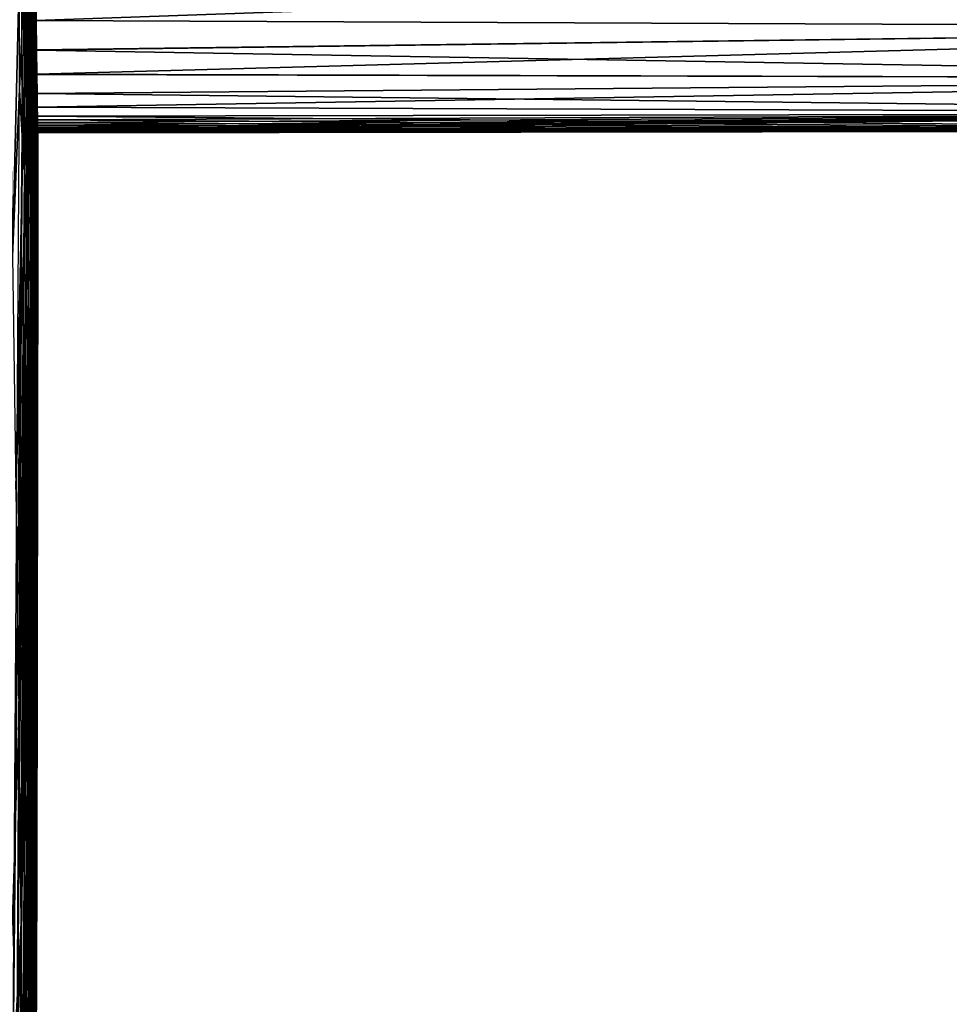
# Model space of a CAD drawing. Header units: metres. Extents: x 59 to 135, y -85 to 115.
# Tile 91 of 256: x 73 to 89, y -11 to 7. Entities that reach past the tile are written whole.
import ezdxf

# ---------------------------------------------------------------- set-up
doc = ezdxf.new("R2010")
doc.units = ezdxf.units.M
doc.layers.add('solid_20_404_502_XXX', color=7, linetype='CONTINUOUS')

msp = doc.modelspace()

# ---------------------------------------------------------------- linework, layer by layer
at = {"layer": 'solid_20_404_502_XXX'}
for points in [[(72.713989, 4.949783, -32.521969), (72.660263, 22.702526, -27.749798), (72.681602, 22.340858, -26.563183)], [(72.669106, 5.76925, -34.909954), (72.660263, 22.702526, -27.749798), (72.713989, 4.949783, -32.521969)], [(72.755943, 4.296848, -30.08313), (72.681602, 22.340858, -26.563183), (72.701477, 22.060633, -25.354717)], [(72.713989, 4.949783, -32.521969), (72.681602, 22.340858, -26.563183), (72.755943, 4.296848, -30.08313)], [(72.794762, 3.813552, -27.60504), (72.701477, 22.060633, -25.354717), (72.719833, 21.858122, -24.130619)], [(72.755943, 4.296848, -30.08313), (72.701477, 22.060633, -25.354717), (72.794762, 3.813552, -27.60504)], [(72.794762, 3.813552, -27.60504), (72.719833, 21.858122, -24.130619), (72.830261, 3.502193, -25.099483)], [(72.75061, 19.779148, -23.503778), (72.830261, 3.502193, -25.099483), (72.719833, 21.858122, -24.130619)], [(72.75061, 19.779148, -23.503778), (72.78878, 17.200209, -22.436008), (72.830261, 3.502193, -25.099483)], [(72.78878, 17.200209, -22.436008), (72.862282, 3.364253, -22.578381), (72.830261, 3.502193, -25.099483)], [(72.78878, 17.200209, -22.436008), (72.824936, 14.757011, -21.086329), (72.862282, 3.364253, -22.578381)], [(72.824936, 14.757011, -21.086329), (72.890663, 3.400388, -20.05372), (72.862282, 3.364253, -22.578381)], [(72.824936, 14.757011, -21.086329), (72.858635, 12.480257, -19.471712), (72.890663, 3.400388, -20.05372)], [(72.545387, 2.793513, 41.379143), (72.779961, 12.709067, 25.904825), (72.480896, 7.134898, 43.739162)], [(72.545387, 2.793513, 41.379143), (72.825127, 9.483007, 23.911802), (72.779961, 12.709067, 25.904825)], [(72.858635, 12.480257, -19.471712), (72.915276, 3.610425, -17.537514), (72.890663, 3.400388, -20.05372)], [(72.858635, 12.480257, -19.471712), (72.889442, 10.398687, -17.612608), (72.915276, 3.610425, -17.537514)], [(72.825127, 9.483007, 23.911802), (72.864708, 6.401966, 21.70109), (72.886284, 10.611874, 17.823116)], [(72.864708, 6.401966, 21.70109), (72.897522, 9.852959, 17.04977), (72.886284, 10.611874, 17.823116)], [(72.897591, 10.683721, 16.534069), (72.897522, 9.852959, 17.04977), (72.986458, 3.843596, 6.039931)], [(72.897591, 10.682982, -16.534546), (72.985695, 3.894957, -6.241559), (72.89753, 9.852153, -17.048943)], [(72.897591, 10.683721, 16.534069), (72.986458, 3.843596, 6.039931), (72.989456, 3.640965, 5.162055)], [(72.939583, 8.636101, 12.411262), (72.897591, 10.683721, 16.534069), (72.989456, 3.640965, 5.162055)], [(72.897591, 10.682982, -16.534546), (72.988647, 3.695643, -5.413792), (72.985695, 3.894957, -6.241559)], [(72.897591, 10.682982, -16.534546), (72.920471, 9.927106, -14.225698), (72.988647, 3.695643, -5.413792)], [(72.889442, 10.398687, -17.612608), (72.89753, 9.852153, -17.048943), (72.915276, 3.610425, -17.537514)], [(72.920471, 9.927106, -14.225698), (72.939606, 8.634481, -12.408734), (72.988647, 3.695643, -5.413792)], [(72.864708, 6.401966, 21.70109), (72.898529, 3.480605, 19.283209), (72.897522, 9.852959, 17.04977)], [(72.98217, 4.133249, 7.098372), (72.897522, 9.852959, 17.04977), (72.913811, 8.752296, 15.796539)], [(72.898529, 3.480605, 19.283209), (72.913811, 8.752296, 15.796539), (72.897522, 9.852959, 17.04977)], [(72.986458, 3.843596, 6.039931), (72.897522, 9.852959, 17.04977), (72.98217, 4.133249, 7.098372)], [(72.89753, 9.852153, -17.048943), (72.985695, 3.894957, -6.241559), (72.981651, 4.16809, -7.214649)], [(72.89753, 9.852153, -17.048943), (72.981651, 4.16809, -7.214649), (72.916992, 8.53719, -15.53091)], [(72.89753, 9.852153, -17.048943), (72.935989, 3.993366, -15.04173), (72.915276, 3.610425, -17.537514)], [(72.89753, 9.852153, -17.048943), (72.916992, 8.53719, -15.53091), (72.935989, 3.993366, -15.04173)], [(72.603004, -1.379134, 38.732033), (72.825127, 9.483007, 23.911802), (72.545387, 2.793513, 41.379143)], [(72.603004, -1.379134, 38.732033), (72.864708, 6.401966, 21.70109), (72.825127, 9.483007, 23.911802)], [(72.898529, 3.480605, 19.283209), (72.937469, 7.15356, 13.617957), (72.913811, 8.752296, 15.796539)], [(72.976028, 4.548194, 8.36809), (72.913811, 8.752296, 15.796539), (72.937469, 7.15356, 13.617957)], [(72.98217, 4.133249, 7.098372), (72.913811, 8.752296, 15.796539), (72.976028, 4.548194, 8.36809)], [(72.916992, 8.53719, -15.53091), (72.981651, 4.16809, -7.214649), (72.975906, 4.556311, -8.390677)], [(72.916992, 8.53719, -15.53091), (72.975906, 4.556311, -8.390677), (72.939789, 6.996915, -13.374618)], [(72.916992, 8.53719, -15.53091), (72.939789, 6.996915, -13.374618), (72.935989, 3.993366, -15.04173)], [(72.953529, 7.693983, 10.801188), (72.939583, 8.636101, 12.411262), (72.989456, 3.640965, 5.162055)], [(72.939606, 8.634481, -12.408734), (72.953568, 7.691033, -10.795641), (72.988647, 3.695643, -5.413792)], [(103.25, 8.081416, 11.5), (72.953529, 7.693983, 10.801188), (72.963608, 7.012517, 9.408804)], [(103.25, 8.081416, -11.5), (103.25, 6.88103, -9.109835), (72.953568, 7.691033, -10.795641)], [(103.25, 6.88103, 9.109835), (103.25, 8.081416, 11.5), (72.963608, 7.012517, 9.408804)], [(72.953529, 7.693983, 10.801188), (72.989456, 3.640965, 5.162055), (72.991646, 3.493069, 4.407004)], [(72.963608, 7.012517, 9.408804), (72.953529, 7.693983, 10.801188), (72.991646, 3.493069, 4.407004)], [(72.953568, 7.691033, -10.795641), (72.963669, 7.008519, -9.399879), (72.988647, 3.695643, -5.413792)], [(103.25, 6.88103, -9.109835), (72.963669, 7.008519, -9.399879), (72.953568, 7.691033, -10.795641)], [(72.898529, 3.480605, 19.283209), (72.926422, 0.732831, 16.669668), (72.937469, 7.15356, 13.617957)], [(72.926422, 0.732831, 16.669668), (72.954964, 5.971579, 11.608626), (72.937469, 7.15356, 13.617957)], [(72.967285, 5.138726, 9.86789), (72.937469, 7.15356, 13.617957), (72.954964, 5.971579, 11.608626)], [(72.976028, 4.548194, 8.36809), (72.937469, 7.15356, 13.617957), (72.967285, 5.138726, 9.86789)], [(72.939789, 6.996915, -13.374618), (72.952721, 4.547389, -12.578238), (72.935989, 3.993366, -15.04173)], [(72.939789, 6.996915, -13.374618), (72.975906, 4.556311, -8.390677), (72.96772, 5.109495, -9.799798)], [(72.939789, 6.996915, -13.374618), (72.96772, 5.109495, -9.799798), (72.965576, 5.254282, -10.131477)], [(72.939789, 6.996915, -13.374618), (72.965576, 5.254282, -10.131477), (72.956131, 5.892432, -11.457113)], [(72.939789, 6.996915, -13.374618), (72.956131, 5.892432, -11.457113), (72.952721, 4.547389, -12.578238)], [(72.971451, 6.482896, 8.124915), (72.963608, 7.012517, 9.408804), (72.991646, 3.493069, 4.407004)], [(103.25, 6.88103, 9.109835), (72.963608, 7.012517, 9.408804), (72.971451, 6.482896, 8.124915)], [(72.963669, 7.008519, -9.399879), (72.990921, 3.541875, -4.67013), (72.988647, 3.695643, -5.413792)], [(72.963669, 7.008519, -9.399879), (72.971512, 6.478414, -8.113035), (72.990921, 3.541875, -4.67013)], [(103.25, 6.88103, -9.109835), (72.971512, 6.478414, -8.113035), (72.963669, 7.008519, -9.399879)], [(103.25, 6.88103, 9.109835), (72.971451, 6.482896, 8.124915), (72.977898, 6.047093, 6.86075)], [(103.25, 6.88103, -9.109835), (103.25, 5.966241, -6.596474), (72.971512, 6.478414, -8.113035)], [(103.25, 5.966241, 6.596474), (103.25, 6.88103, 9.109835), (72.977898, 6.047093, 6.86075)], [(72.653481, -5.364087, 35.809864), (72.864708, 6.401966, 21.70109), (72.603004, -1.379134, 38.732033)], [(72.653481, -5.364087, 35.809864), (72.898529, 3.480605, 19.283209), (72.864708, 6.401966, 21.70109)], [(72.971451, 6.482896, 8.124915), (72.991646, 3.493069, 4.407004), (72.993324, 3.379589, 3.720933)], [(72.977898, 6.047093, 6.86075), (72.971451, 6.482896, 8.124915), (72.993324, 3.379589, 3.720933)], [(72.971512, 6.478414, -8.113035), (72.992752, 3.417885, -3.966139), (72.990921, 3.541875, -4.67013)], [(72.971512, 6.478414, -8.113035), (72.977959, 6.043077, -6.847883), (72.992752, 3.417885, -3.966139)], [(103.25, 5.966241, -6.596474), (72.977959, 6.043077, -6.847883), (72.971512, 6.478414, -8.113035)], [(72.982979, 5.703507, 5.645033), (72.977898, 6.047093, 6.86075), (72.993324, 3.379589, 3.720933)], [(103.25, 5.966241, 6.596474), (72.977898, 6.047093, 6.86075), (72.982979, 5.703507, 5.645033)], [(72.977959, 6.043077, -6.847883), (72.983025, 5.700755, -5.634151), (72.992752, 3.417885, -3.966139)], [(103.25, 5.966241, -6.596474), (72.983025, 5.700755, -5.634151), (72.977959, 6.043077, -6.847883)], [(72.926422, 0.732831, 16.669668), (72.967285, 5.138726, 9.86789), (72.954964, 5.971579, 11.608626)], [(72.956131, 5.892432, -11.457113), (72.965576, 5.254282, -10.131477), (72.952721, 4.547389, -12.578238)], [(103.25, 5.966241, 6.596474), (72.982979, 5.703507, 5.645033), (72.986603, 5.458843, 4.571239)], [(103.25, 5.966241, -6.596474), (103.25, 5.349422, -3.993908), (72.983025, 5.700755, -5.634151)], [(103.25, 5.349422, 3.993908), (103.25, 5.966241, 6.596474), (72.986603, 5.458843, 4.571239)], [(72.669106, 5.76925, -34.909954), (72.713989, 4.949783, -32.521969), (72.54821, -12.077057, -39.541294)], [(72.982979, 5.703507, 5.645033), (72.993324, 3.379589, 3.720933), (72.994667, 3.288818, 3.060674)], [(72.982979, 5.703507, 5.645033), (72.994667, 3.288818, 3.060674), (72.995239, 3.250054, 2.729519)], [(72.986603, 5.458843, 4.571239), (72.982979, 5.703507, 5.645033), (72.995239, 3.250054, 2.729519)], [(72.983025, 5.700755, -5.634151), (72.994278, 3.315149, -3.266221), (72.992752, 3.417885, -3.966139)], [(72.983025, 5.700755, -5.634151), (72.986626, 5.457145, -4.562858), (72.994278, 3.315149, -3.266221)], [(103.25, 5.349422, -3.993908), (72.986626, 5.457145, -4.562858), (72.983025, 5.700755, -5.634151)], [(72.986603, 5.458843, 4.571239), (72.995239, 3.250054, 2.729519), (72.995758, 3.215077, 2.391288)], [(72.989021, 5.295382, 3.67428), (72.986603, 5.458843, 4.571239), (72.995758, 3.215077, 2.391288)], [(103.25, 5.349422, 3.993908), (72.986603, 5.458843, 4.571239), (72.989021, 5.295382, 3.67428)], [(72.986626, 5.457145, -4.562858), (72.995544, 3.229297, -2.534322), (72.994942, 3.270257, -2.906973)], [(72.986626, 5.457145, -4.562858), (72.989044, 5.294193, -3.666922), (72.995544, 3.229297, -2.534322)], [(72.986626, 5.457145, -4.562858), (72.994942, 3.270257, -2.906973), (72.994278, 3.315149, -3.266221)], [(103.25, 5.349422, -3.993908), (72.989044, 5.294193, -3.666922), (72.986626, 5.457145, -4.562858)], [(103.25, 5.349422, 3.993908), (72.989021, 5.295382, 3.67428), (72.989937, 5.233436, 3.26857)], [(72.989021, 5.295382, 3.67428), (72.995758, 3.215077, 2.391288), (72.996223, 3.183758, 2.040699)], [(72.989937, 5.233436, 3.26857), (72.989021, 5.295382, 3.67428), (72.996223, 3.183758, 2.040699)], [(103.25, 5.349422, -3.993908), (103.25, 5.038912, -1.337331), (72.989044, 5.294193, -3.666922)], [(72.989044, 5.294193, -3.666922), (72.996094, 3.192373, -2.142364), (72.995544, 3.229297, -2.534322)], [(72.989044, 5.294193, -3.666922), (72.989952, 5.232415, -3.261449), (72.996094, 3.192373, -2.142364)], [(103.25, 5.038912, -1.337331), (72.989952, 5.232415, -3.261449), (72.989044, 5.294193, -3.666922)], [(103.25, 5.349422, 3.993908), (72.989937, 5.233436, 3.26857), (72.990707, 5.181297, 2.882149)], [(103.25, 5.349422, 3.993908), (72.990707, 5.181297, 2.882149), (72.991364, 5.137248, 2.508896)], [(103.25, 5.349422, 3.993908), (72.991364, 5.137248, 2.508896), (72.991913, 5.10018, 2.144348)], [(103.25, 5.349422, 3.993908), (72.991913, 5.10018, 2.144348), (72.992371, 5.069307, 1.784189)], [(103.25, 5.349422, 3.993908), (72.992371, 5.069307, 1.784189), (72.992737, 5.044326, 1.427249)], [(103.25, 5.038912, 1.337331), (103.25, 5.349422, 3.993908), (72.992737, 5.044326, 1.427249)], [(72.926422, 0.732831, 16.669668), (72.948257, -1.828278, 13.872907), (72.967285, 5.138726, 9.86789)], [(72.965576, 5.254282, -10.131477), (72.96772, 5.109495, -9.799798), (72.948257, -12.66147, -5.957121)], [(72.952721, 4.547389, -12.578238), (72.965576, 5.254282, -10.131477), (72.948257, -12.66147, -5.957121)], [(72.948257, -1.828278, 13.872907), (72.976028, 4.548194, 8.36809), (72.967285, 5.138726, 9.86789)], [(72.989937, 5.233436, 3.26857), (72.996223, 3.183758, 2.040699), (72.996628, 3.156285, 1.673077)], [(72.990707, 5.181297, 2.882149), (72.989937, 5.233436, 3.26857), (72.996628, 3.156285, 1.673077)], [(72.989952, 5.232415, -3.261449), (72.990723, 5.180422, -2.875215), (72.996094, 3.192373, -2.142364)], [(103.25, 5.038912, -1.337331), (72.990723, 5.180422, -2.875215), (72.989952, 5.232415, -3.261449)], [(72.991364, 5.137248, 2.508896), (72.990707, 5.181297, 2.882149), (72.996628, 3.156285, 1.673077)], [(72.990723, 5.180422, -2.875215), (72.996574, 3.159912, -1.726268), (72.996094, 3.192373, -2.142364)], [(72.990723, 5.180422, -2.875215), (72.991371, 5.136504, -2.502106), (72.996574, 3.159912, -1.726268)], [(103.25, 5.038912, -1.337331), (72.991371, 5.136504, -2.502106), (72.990723, 5.180422, -2.875215)], [(72.991364, 5.137248, 2.508896), (72.996628, 3.156285, 1.673077), (72.996864, 3.140285, 1.416172)], [(72.991913, 5.10018, 2.144348), (72.991364, 5.137248, 2.508896), (72.996864, 3.140285, 1.416172)], [(72.991371, 5.136504, -2.502106), (72.996811, 3.143571, -1.473654), (72.996574, 3.159912, -1.726268)], [(72.991371, 5.136504, -2.502106), (72.99192, 5.099555, -2.137665), (72.996811, 3.143571, -1.473654)], [(103.25, 5.038912, -1.337331), (72.99192, 5.099555, -2.137665), (72.991371, 5.136504, -2.502106)], [(72.713989, 4.949783, -32.521969), (72.613281, -13.173637, -35.911568), (72.54821, -12.077057, -39.541294)], [(72.713989, 4.949783, -32.521969), (72.755943, 4.296848, -30.08313), (72.613281, -13.173637, -35.911568)], [(72.96772, 5.109495, -9.799798), (72.963928, -11.441435, -2.366452), (72.948257, -12.66147, -5.957121)], [(72.96772, 5.109495, -9.799798), (72.975906, 4.556311, -8.390677), (72.963928, -11.441435, -2.366452)], [(72.991913, 5.10018, 2.144348), (72.996864, 3.140285, 1.416172), (72.99707, 3.12648, 1.147605)], [(72.992371, 5.069307, 1.784189), (72.991913, 5.10018, 2.144348), (72.99707, 3.12648, 1.147605)], [(72.99192, 5.099555, -2.137665), (72.997025, 3.129351, -1.208586), (72.996811, 3.143571, -1.473654)], [(72.99192, 5.099555, -2.137665), (72.992378, 5.068794, -1.777579), (72.997025, 3.129351, -1.208586)], [(103.25, 5.038912, -1.337331), (72.992378, 5.068794, -1.777579), (72.99192, 5.099555, -2.137665)], [(72.992371, 5.069307, 1.784189), (72.99707, 3.12648, 1.147605), (72.997238, 3.115075, 0.866454)], [(72.992737, 5.044326, 1.427249), (72.992371, 5.069307, 1.784189), (72.997238, 3.115075, 0.866454)], [(72.992378, 5.068794, -1.777579), (72.9972, 3.117399, -0.930176), (72.997025, 3.129351, -1.208586)], [(72.992378, 5.068794, -1.777579), (72.992744, 5.043919, -1.420685), (72.9972, 3.117399, -0.930176)], [(103.25, 5.038912, -1.337331), (72.992744, 5.043919, -1.420685), (72.992378, 5.068794, -1.777579)], [(72.993027, 5.024995, 1.071986), (72.992737, 5.044326, 1.427249), (72.997238, 3.115075, 0.866454)], [(103.25, 5.038912, 1.337331), (72.992737, 5.044326, 1.427249), (72.993027, 5.024995, 1.071986)], [(72.992744, 5.043919, -1.420685), (72.997307, 3.110217, -0.713666), (72.9972, 3.117399, -0.930176)], [(72.992744, 5.043919, -1.420685), (72.993027, 5.024691, -1.065448), (72.997307, 3.110217, -0.713666)], [(103.25, 5.038912, -1.337331), (72.993027, 5.024691, -1.065448), (72.992744, 5.043919, -1.420685)], [(103.25, 5.038912, 1.337331), (72.993027, 5.024995, 1.071986), (72.993225, 5.011179, 0.717007)], [(103.25, 5.038912, 1.337331), (72.993233, 5.010976, -0.710483), (72.993027, 5.024691, -1.065448)], [(103.25, 5.038912, -1.337331), (103.25, 5.038912, 1.337331), (72.993027, 5.024691, -1.065448)], [(72.993027, 5.024995, 1.071986), (72.997238, 3.115075, 0.866454), (72.997337, 3.108457, 0.648891)], [(72.993225, 5.011179, 0.717007), (72.993027, 5.024995, 1.071986), (72.997337, 3.108457, 0.648891)], [(72.993027, 5.024691, -1.065448), (72.997391, 3.104887, -0.491964), (72.997307, 3.110217, -0.713666)], [(72.993027, 5.024691, -1.065448), (72.993233, 5.010976, -0.710483), (72.997391, 3.104887, -0.491964)], [(103.25, 5.038912, 1.337331), (72.993225, 5.011179, 0.717007), (72.993355, 5.002825, 0.360489)], [(72.993225, 5.011179, 0.717007), (72.997337, 3.108457, 0.648891), (72.997406, 3.103659, 0.424673)], [(72.993355, 5.002825, 0.360489), (72.993225, 5.011179, 0.717007), (72.997406, 3.103659, 0.424673)], [(103.25, 5.038912, 1.337331), (72.993355, 5.002724, -0.353973), (72.993233, 5.010976, -0.710483)], [(72.993233, 5.010976, -0.710483), (72.997437, 3.101427, -0.263608), (72.997391, 3.104887, -0.491964)], [(72.993233, 5.010976, -0.710483), (72.993355, 5.002724, -0.353973), (72.997437, 3.101427, -0.263608)], [(103.25, 5.038912, 1.337331), (72.993355, 5.002825, 0.360489), (72.993393, 5, 0.003257)], [(103.25, 5.038912, 1.337331), (72.993393, 5, 0.003257), (72.993355, 5.002724, -0.353973)], [(72.993355, 5.002825, 0.360489), (72.997406, 3.103659, 0.424673), (72.997452, 3.100785, 0.195395)], [(72.993393, 5, 0.003257), (72.993355, 5.002825, 0.360489), (72.997452, 3.100785, 0.195395)], [(72.993355, 5.002724, -0.353973), (72.997459, 3.100025, -0.033562), (72.997437, 3.101427, -0.263608)], [(72.993355, 5.002724, -0.353973), (72.993393, 5, 0.003257), (72.997459, 3.100025, -0.033562)], [(72.993393, 5, 0.003257), (72.997452, 3.100785, 0.195395), (72.997459, 3.100025, -0.033562)], [(72.952721, 4.547389, -12.578238), (72.948257, -12.66147, -5.957121), (72.926422, -13.631091, -9.623317)], [(72.935989, 3.993366, -15.04173), (72.952721, 4.547389, -12.578238), (72.926422, -13.631091, -9.623317)], [(72.948257, -1.828278, 13.872907), (72.963928, -4.190534, 10.906235), (72.976028, 4.548194, 8.36809)], [(72.975906, 4.556311, -8.390677), (72.981651, 4.16809, -7.214649), (72.963928, -11.441435, -2.366452)], [(72.963928, -4.190534, 10.906235), (72.98217, 4.133249, 7.098372), (72.976028, 4.548194, 8.36809)], [(72.755943, 4.296848, -30.08313), (72.67379, -14.017365, -32.214798), (72.613281, -13.173637, -35.911568)], [(72.755943, 4.296848, -30.08313), (72.794762, 3.813552, -27.60504), (72.67379, -14.017365, -32.214798)], [(72.981651, 4.16809, -7.214649), (72.985695, 3.894957, -6.241559), (72.963928, -11.441435, -2.366452)], [(72.963928, -4.190534, 10.906235), (72.986458, 3.843596, 6.039931), (72.98217, 4.133249, 7.098372)], [(72.935989, 3.993366, -15.04173), (72.926422, -13.631091, -9.623317), (72.898529, -14.345682, -13.347591)], [(72.915276, 3.610425, -17.537514), (72.935989, 3.993366, -15.04173), (72.898529, -14.345682, -13.347591)], [(72.985695, 3.894957, -6.241559), (72.988647, 3.695643, -5.413792), (72.963928, -11.441435, -2.366452)], [(72.794762, 3.813552, -27.60504), (72.729439, -14.604223, -28.468582), (72.67379, -14.017365, -32.214798)], [(72.794762, 3.813552, -27.60504), (72.830261, 3.502193, -25.099483), (72.729439, -14.604223, -28.468582)], [(72.963928, -4.190534, 10.906235), (72.989456, 3.640965, 5.162055), (72.986458, 3.843596, 6.039931)], [(72.915276, 3.610425, -17.537514), (72.898529, -14.345682, -13.347591), (72.864708, -14.801841, -17.112219)], [(72.890663, 3.400388, -20.05372), (72.915276, 3.610425, -17.537514), (72.864708, -14.801841, -17.112219)], [(72.988647, 3.695643, -5.413792), (72.973358, -9.97679, 1.1316), (72.963928, -11.441435, -2.366452)], [(72.963928, -4.190534, 10.906235), (72.991646, 3.493069, 4.407004), (72.989456, 3.640965, 5.162055)], [(72.988647, 3.695643, -5.413792), (72.990921, 3.541875, -4.67013), (72.973358, -9.97679, 1.1316)], [(72.990921, 3.541875, -4.67013), (72.992752, 3.417885, -3.966139), (72.973358, -9.97679, 1.1316)], [(72.696579, -9.143244, 32.625904), (72.898529, 3.480605, 19.283209), (72.653481, -5.364087, 35.809864)], [(72.696579, -9.143244, 32.625904), (72.926422, 0.732831, 16.669668), (72.898529, 3.480605, 19.283209)], [(72.830261, 3.502193, -25.099483), (72.779961, -14.931419, -24.690748), (72.729439, -14.604223, -28.468582)], [(72.830261, 3.502193, -25.099483), (72.862282, 3.364253, -22.578381), (72.779961, -14.931419, -24.690748)], [(72.862282, 3.364253, -22.578381), (72.825127, -14.997396, -20.899279), (72.779961, -14.931419, -24.690748)], [(72.890663, 3.400388, -20.05372), (72.864708, -14.801841, -17.112219), (72.825127, -14.997396, -20.899279)], [(72.862282, 3.364253, -22.578381), (72.890663, 3.400388, -20.05372), (72.825127, -14.997396, -20.899279)], [(72.963928, -4.190534, 10.906235), (72.973358, -6.342692, 7.783774), (72.991646, 3.493069, 4.407004)], [(72.973358, -6.342692, 7.783774), (72.993324, 3.379589, 3.720933), (72.991646, 3.493069, 4.407004)], [(72.992752, 3.417885, -3.966139), (72.994278, 3.315149, -3.266221), (72.973358, -9.97679, 1.1316)], [(72.973358, -6.342692, 7.783774), (72.994667, 3.288818, 3.060674), (72.993324, 3.379589, 3.720933)], [(72.994278, 3.315149, -3.266221), (72.994942, 3.270257, -2.906973), (72.973358, -9.97679, 1.1316)], [(72.973358, -6.342692, 7.783774), (72.995239, 3.250054, 2.729519), (72.994667, 3.288818, 3.060674)], [(72.994942, 3.270257, -2.906973), (72.995544, 3.229297, -2.534322), (72.973358, -9.97679, 1.1316)], [(72.973358, -6.342692, 7.783774), (72.995758, 3.215077, 2.391288), (72.995239, 3.250054, 2.729519)], [(72.995544, 3.229297, -2.534322), (72.996094, 3.192373, -2.142364), (72.973358, -9.97679, 1.1316)], [(72.973358, -6.342692, 7.783774), (72.996223, 3.183758, 2.040699), (72.995758, 3.215077, 2.391288)], [(72.996094, 3.192373, -2.142364), (72.996574, 3.159912, -1.726268), (72.973358, -9.97679, 1.1316)], [(72.973358, -6.342692, 7.783774), (72.996628, 3.156285, 1.673077), (72.996223, 3.183758, 2.040699)], [(72.996574, 3.159912, -1.726268), (72.976509, -8.274508, 4.520385), (72.973358, -9.97679, 1.1316)], [(72.973358, -6.342692, 7.783774), (72.976509, -8.274508, 4.520385), (72.996628, 3.156285, 1.673077)], [(72.996811, 3.143571, -1.473654), (72.976509, -8.274508, 4.520385), (72.996574, 3.159912, -1.726268)], [(72.996864, 3.140285, 1.416172), (72.996628, 3.156285, 1.673077), (72.976509, -8.274508, 4.520385)], [(72.996811, 3.143571, -1.473654), (72.997025, 3.129351, -1.208586), (72.976509, -8.274508, 4.520385)], [(72.99707, 3.12648, 1.147605), (72.996864, 3.140285, 1.416172), (72.976509, -8.274508, 4.520385)], [(72.997025, 3.129351, -1.208586), (72.9972, 3.117399, -0.930176), (72.976509, -8.274508, 4.520385)], [(72.997238, 3.115075, 0.866454), (72.99707, 3.12648, 1.147605), (72.976509, -8.274508, 4.520385)], [(72.9972, 3.117399, -0.930176), (72.997307, 3.110217, -0.713666), (72.976509, -8.274508, 4.520385)], [(72.997337, 3.108457, 0.648891), (72.997238, 3.115075, 0.866454), (72.976509, -8.274508, 4.520385)], [(72.997307, 3.110217, -0.713666), (72.997391, 3.104887, -0.491964), (72.976509, -8.274508, 4.520385)], [(72.997406, 3.103659, 0.424673), (72.997337, 3.108457, 0.648891), (72.976509, -8.274508, 4.520385)], [(72.997391, 3.104887, -0.491964), (72.997437, 3.101427, -0.263608), (72.976509, -8.274508, 4.520385)], [(72.997452, 3.100785, 0.195395), (72.997406, 3.103659, 0.424673), (72.976509, -8.274508, 4.520385)], [(72.997437, 3.101427, -0.263608), (72.997459, 3.100025, -0.033562), (72.976509, -8.274508, 4.520385)], [(72.997459, 3.100025, -0.033562), (72.997452, 3.100785, 0.195395), (72.976509, -8.274508, 4.520385)], [(72.732117, -12.699437, 29.194622), (72.926422, 0.732831, 16.669668), (72.696579, -9.143244, 32.625904)], [(72.732117, -12.699437, 29.194622), (72.948257, -1.828278, 13.872907), (72.926422, 0.732831, 16.669668)], [(72.759926, -16.016514, 25.531603), (72.948257, -1.828278, 13.872907), (72.732117, -12.699437, 29.194622)], [(72.759926, -16.016514, 25.531603), (72.963928, -4.190534, 10.906235), (72.948257, -1.828278, 13.872907)], [(72.779877, -19.079401, 21.653484), (72.963928, -4.190534, 10.906235), (72.759926, -16.016514, 25.531603)], [(72.779877, -19.079401, 21.653484), (72.973358, -6.342692, 7.783774), (72.963928, -4.190534, 10.906235)], [(72.696579, -9.143244, 32.625904), (72.653481, -5.364087, 35.809864), (72.266022, -17.298128, 49.77573)], [(72.791885, -21.874189, 17.577888), (72.973358, -6.342692, 7.783774), (72.779877, -19.079401, 21.653484)], [(72.791885, -21.874189, 17.577888), (72.795891, -24.388182, 13.323325), (72.973358, -6.342692, 7.783774)], [(72.973358, -6.342692, 7.783774), (72.795891, -24.388182, 13.323325), (72.914238, -15.808952, 8.63647)], [(72.973358, -6.342692, 7.783774), (72.914238, -15.808952, 8.63647), (72.976509, -8.274508, 4.520385)], [(72.793999, -25.94828, 10.303281), (72.973358, -9.97679, 1.1316), (72.976509, -8.274508, 4.520385)], [(72.914238, -15.808952, 8.63647), (72.793999, -25.94828, 10.303281), (72.976509, -8.274508, 4.520385)], [(72.696579, -9.143244, 32.625904), (72.266022, -17.298128, 49.77573), (72.31781, -21.89901, 45.840626)], [(72.732117, -12.699437, 29.194622), (72.696579, -9.143244, 32.625904), (72.31781, -21.89901, 45.840626)], [(72.788315, -27.366331, 7.2144), (72.800003, -26.784689, 6.272104), (72.973358, -9.97679, 1.1316)], [(72.793999, -25.94828, 10.303281), (72.788315, -27.366331, 7.2144), (72.973358, -9.97679, 1.1316)], [(72.800003, -26.784689, 6.272104), (72.807716, -26.400326, 5.529302), (72.973358, -9.97679, 1.1316)], [(72.807716, -26.400326, 5.529302), (72.814384, -26.068422, 4.772063), (72.973358, -9.97679, 1.1316)], [(72.814384, -26.068422, 4.772063), (72.820007, -25.788216, 4.002491), (72.973358, -9.97679, 1.1316)], [(72.820007, -25.788216, 4.002491), (72.824615, -25.558672, 3.220907), (72.973358, -9.97679, 1.1316)], [(72.824615, -25.558672, 3.220907), (72.963928, -11.441435, -2.366452), (72.973358, -9.97679, 1.1316)]]:
    msp.add_3dface(points, dxfattribs=at)

doc.saveas('drawing.dxf')
